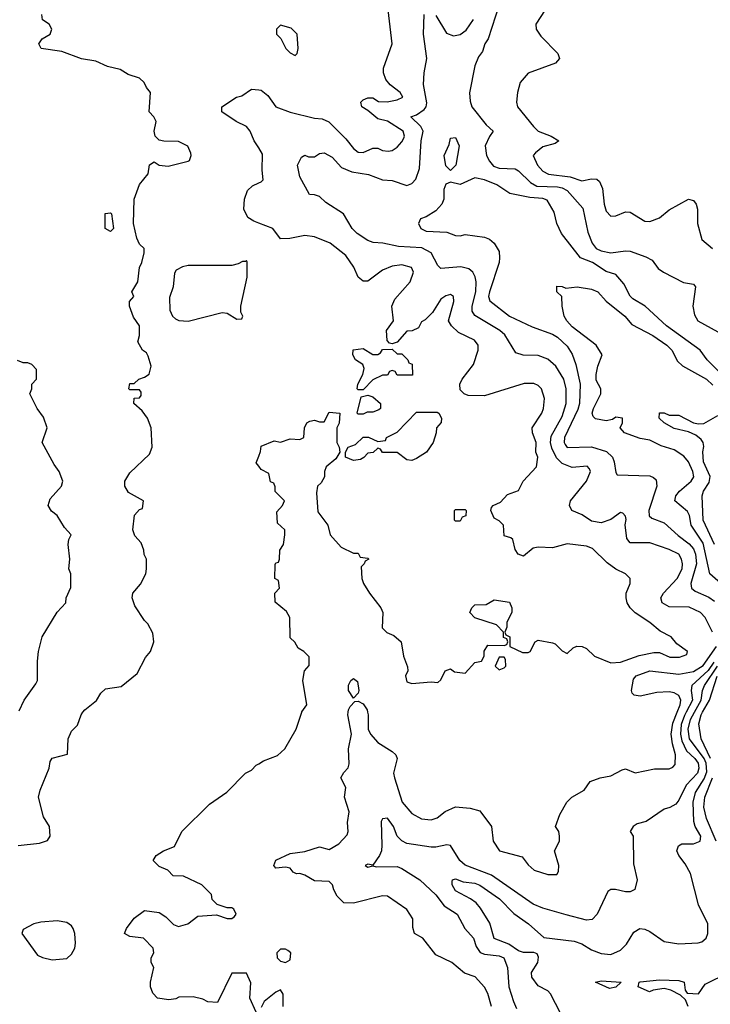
# Model space of a CAD drawing. Header units: inches. Extents: x 2380053 to 2584298, y 380219 to 546618.
# Tile 44 of 256: x 2409016 to 2411859, y 468798 to 472849. Entities that reach past the tile are written whole.
import ezdxf

# ---------------------------------------------------------------- set-up
doc = ezdxf.new("R2010")
doc.units = ezdxf.units.IN
doc.header["$MEASUREMENT"] = 0
for name, color, linetype in [('C4406', 7, 'Continuous'), ('C4407', 7, 'Continuous'), ('C4416', 7, 'Continuous'), ('C4417', 7, 'Continuous')]:
    doc.layers.add(name, color=color, linetype=linetype)

msp = doc.modelspace()

# ---------------------------------------------------------------- linework, layer by layer
at = {"layer": 'C4406', "color": 2}
for points, elevation in [([(2409010, 469451.3), (2409098, 469462), (2409130, 469472), (2409142, 469490), (2409139, 469530), (2409114, 469570), (2409094, 469650), (2409100.2, 469679.8), (2409137.2, 469770), (2409142, 469798), (2409150, 469811.3), (2409212.9, 469827.1), (2409215.3, 469890), (2409230, 469922), (2409253.6, 469946.4), (2409269, 469990), (2409276.5, 470000)], 82), ([(2409990, 468766), (2409963.1, 468823.1), (2409967.3, 468887.3), (2409950, 468926), (2409890, 468926), (2409830, 468806), (2409790, 468808), (2409770, 468819), (2409730, 468828.7), (2409671.6, 468828.4), (2409658.8, 468821.2), (2409630, 468817.2), (2409583.1, 468823.1), (2409564, 468844), (2409555.3, 468870), (2409555.3, 468890), (2409568, 468950), (2409558, 468970), (2409558, 468990), (2409568, 469010), (2409566, 469030), (2409526, 469070), (2409470, 469078), (2409448, 469090), (2409455.3, 469110), (2409487.2, 469152.8), (2409530, 469184.7), (2409590, 469176), (2409618, 469158), (2409650, 469127.3), (2409670, 469119.1), (2409708.7, 469130), (2409750, 469161), (2409826.4, 469166.4), (2409870, 469152), (2409890, 469152), (2409900.4, 469159.6), (2409908, 469170), (2409898, 469190), (2409890, 469195.3), (2409870, 469195.3), (2409828.9, 469208.9), (2409808, 469230), (2409806, 469250), (2409766, 469290), (2409690, 469326), (2409647.3, 469327.3), (2409626, 469350), (2409590, 469366), (2409566, 469390), (2409578, 469410), (2409608, 469430), (2409652.9, 469447.1), (2409684, 469510), (2409798, 469622), (2409869.1, 469670.9), (2409946, 469750), (2409970, 469762), (2409990, 469782), (2410000, 469787.9)], 78)]:
    msp.add_lwpolyline(points, dxfattribs=dict(at, elevation=elevation))
at = {"layer": 'C4406', "color": 2, "elevation": 82}
msp.add_lwpolyline([(2409170, 469142), (2409103.5, 469136.5), (2409074, 469130), (2409030, 469106), (2409024.7, 469090), (2409090, 469001), (2409110, 468991), (2409150, 468981), (2409210, 468986.8), (2409230, 469004.7), (2409242.7, 469030), (2409246, 469050), (2409242.7, 469090), (2409236, 469110), (2409230, 469122), (2409210, 469135.3)], close=True, dxfattribs=at)
at = {"layer": 'C4407', "color": 2}
for points, elevation in [([(2409276.5, 470000), (2409284, 470010), (2409331.7, 470048.3), (2409350, 470078), (2409370, 470096), (2409434, 470106), (2409500.4, 470159.6), (2409534.6, 470225.4), (2409555.3, 470250), (2409569, 470290), (2409564.7, 470324.7), (2409544, 470364), (2409530, 470378), (2409490, 470438), (2409479, 470470), (2409482, 470490), (2409513.6, 470526.4), (2409535.3, 470570), (2409538, 470590), (2409538, 470630), (2409528.4, 470648.4), (2409527.3, 470667.3), (2409516.4, 470696.4), (2409490, 470726), (2409482, 470750), (2409488.9, 470811.1), (2409510, 470834), (2409522, 470838), (2409526, 470870), (2409463.7, 470903.7), (2409449.2, 470930), (2409449.3, 470950), (2409470, 470984.7), (2409550, 471062), (2409562, 471090), (2409558, 471170), (2409542, 471210), (2409520.4, 471240.4), (2409486, 471270), (2409487.3, 471292.7), (2409510, 471294), (2409516.4, 471303.6), (2409516.4, 471316.4), (2409510, 471326), (2409470, 471326), (2409466, 471330), (2409470, 471352), (2409487.3, 471352.7), (2409506, 471370), (2409530, 471378), (2409549.2, 471390.8), (2409557, 471423), (2409545.4, 471465.4), (2409538, 471478), (2409522, 471490), (2409503.1, 471523.1), (2409508.7, 471550), (2409508.7, 471590), (2409484.7, 471624.7), (2409468, 471670), (2409468, 471690), (2409486, 471710), (2409478, 471730), (2409502, 471770), (2409509.2, 471830), (2409519, 471850), (2409528.7, 471890), (2409528, 471908), (2409510, 471926), (2409498, 471950), (2409484, 472010), (2409488, 472110), (2409509.1, 472170.9), (2409544.7, 472215.3), (2409550, 472251.3), (2409570, 472264.7), (2409590.9, 472250.9), (2409626.8, 472246.8), (2409710, 472266.8), (2409715.3, 472270), (2409722, 472290), (2409720.4, 472300.4), (2409708.4, 472328.4), (2409670, 472348), (2409610, 472348.7), (2409590, 472354), (2409574, 472370), (2409569.2, 472390.8), (2409578, 472430), (2409568.9, 472448.9), (2409549, 472470), (2409555.3, 472550), (2409538, 472570), (2409528.7, 472590), (2409510, 472608.7), (2409463.3, 472623.3), (2409430, 472644.5), (2409377.1, 472657.1), (2409330, 472678.3), (2409270, 472688), (2409190, 472718.4), (2409104, 472730), (2409095.3, 472750), (2409108.7, 472770), (2409142, 472790), (2409148.7, 472810), (2409138, 472830), (2409110, 472849), (2409106.6, 472870)], 82), ([(2410000, 472321.4), (2409982, 472350), (2409965.2, 472390), (2409950, 472409), (2409908, 472430), (2409848.7, 472470), (2409848.7, 472490), (2409909.2, 472530.8), (2409930, 472536), (2409970, 472562.8), (2410000, 472560.1)], 78), ([(2410000, 472012.4), (2409980.1, 472020.1), (2409955.1, 472035.1), (2409939.3, 472070), (2409941.2, 472110), (2409954, 472146), (2409974.6, 472165.4), (2410000, 472177.3)], 78), ([(2409013.6, 470006.4), (2409034, 470050), (2409083.1, 470116.9), (2409088.9, 470131.1), (2409089.2, 470210), (2409094, 470250), (2409108.7, 470310), (2409170, 470412), (2409206, 470450), (2409208, 470470), (2409227.3, 470512.7), (2409226, 470570), (2409218, 470590), (2409222, 470630), (2409215.3, 470690), (2409218, 470710), (2409228, 470730), (2409200.2, 470760.2), (2409170, 470808.7), (2409146.6, 470826.6), (2409134, 470850), (2409141.5, 470878.5), (2409188.7, 470930), (2409194, 470950), (2409179, 470990), (2409158.6, 471018.6), (2409109, 471110), (2409128.7, 471170), (2409114, 471214), (2409088.7, 471250), (2409058, 471310), (2409066, 471330), (2409066, 471350), (2409086, 471370), (2409086, 471410), (2409066, 471430), (2409050, 471438), (2409030, 471438), (2409007.3, 471447.3)], 86), ([(2410000, 471012), (2409990, 471026), (2410000, 471052.9)], 78)]:
    msp.add_lwpolyline(points, dxfattribs=dict(at, elevation=elevation))
at = {"layer": 'C4407', "color": 2, "elevation": 82}
for points in [[(2409390, 471978), (2409368, 471990), (2409368.4, 472051.6), (2409390, 472054), (2409394, 472050), (2409402, 471990)], [(2409950, 471858), (2409946.4, 471853.6), (2409933.6, 471853.6), (2409916, 471844), (2409890, 471838), (2409710, 471837.4), (2409687, 471833), (2409660.9, 471819.1), (2409653.4, 471806.6), (2409647.7, 471750), (2409633.4, 471706.6), (2409634.3, 471654.3), (2409645.5, 471630), (2409658, 471618), (2409671.4, 471611.4), (2409710, 471608.9), (2409850, 471644.2), (2409870, 471641.3), (2409910, 471617.1), (2409930, 471618), (2409934.5, 471630), (2409926, 471646), (2409926.6, 471670), (2409952.3, 471790), (2409953.2, 471853.2)]]:
    msp.add_lwpolyline(points, close=True, dxfattribs=at)
at = {"layer": 'C4416', "color": 2}
for points, elevation in [([(2410000, 469787.9), (2410020.2, 469799.8), (2410078, 469822), (2410108, 469850), (2410154, 469930), (2410177.3, 470000)], 78), ([(2410958, 468790), (2410943.2, 468843.2), (2410929.3, 468869.3), (2410891.9, 468911.9), (2410846.8, 468926.8), (2410795.3, 468970), (2410730, 469002), (2410675.3, 469070), (2410642, 469090), (2410634.6, 469114.6), (2410634, 469150), (2410610, 469188.7), (2410530, 469244), (2410510, 469245.2), (2410390, 469214), (2410350, 469215.3), (2410323.2, 469243.2), (2410309.3, 469269.3), (2410304, 469290), (2410290, 469304), (2410230, 469306), (2410190, 469329.3), (2410170, 469336), (2410155.3, 469335.3), (2410142, 469342), (2410130, 469358), (2410110, 469362), (2410070, 469358), (2410062, 469370), (2410070, 469392), (2410130, 469418.8), (2410190, 469427.7), (2410250, 469446.8), (2410290, 469434.8), (2410330, 469458.8), (2410364.7, 469495.3), (2410369, 469510), (2410366.3, 469546.3), (2410372.3, 469590), (2410353.2, 469650), (2410359, 469690), (2410338, 469730), (2410350, 469752), (2410368.9, 469771.1), (2410372.9, 469787.1), (2410369.6, 469850), (2410382, 469910), (2410367, 469990), (2410368.2, 470000)], 74), ([(2411760.3, 470000), (2411753.3, 469986.7), (2411739.4, 469950), (2411736.8, 469910), (2411741.9, 469881.9), (2411761.3, 469841.3), (2411795.1, 469810), (2411809.7, 469790), (2411812.7, 469770), (2411806.3, 469750), (2411759.8, 469700.2), (2411730, 469638), (2411718, 469622), (2411692.5, 469607.5), (2411670, 469601), (2411595.3, 469550), (2411558.4, 469541.6), (2411541.2, 469530), (2411529.2, 469510), (2411542, 469490), (2411543.1, 469376.9), (2411558, 469310), (2411548.9, 469271.1), (2411530, 469261), (2411510, 469261), (2411469.1, 469270.9), (2411450, 469271), (2411437.2, 469262.8), (2411394, 469170), (2411372.3, 469147.7), (2411350, 469144.9), (2411266.2, 469166.2), (2411170, 469193.4), (2411130, 469210.5), (2410958.8, 469330), (2410850, 469370.4), (2410828.2, 469390), (2410790, 469451.3), (2410774, 469454), (2410730, 469444.6), (2410710, 469444.9), (2410610, 469460.4), (2410590, 469470.6), (2410570.6, 469490), (2410554.9, 469530), (2410530, 469564), (2410510, 469561), (2410503.7, 469550), (2410506.6, 469453.4), (2410505.1, 469430), (2410498, 469410), (2410470, 469371.3), (2410450, 469374.8), (2410438, 469370), (2410450, 469362), (2410470, 469368.7), (2410483.7, 469363.7), (2410570, 469365.1), (2410590, 469357), (2410664, 469310), (2410730, 469249.4), (2410763.7, 469203.7), (2410817.2, 469170), (2410849.2, 469110), (2410883.7, 469070), (2410895.8, 469035.8), (2410912.3, 469012.3), (2410930, 469005.1), (2410990, 468998.4), (2411009.5, 468989.5), (2411024.5, 468950), (2411029.6, 468870), (2411049.6, 468809.6), (2411061.6, 468781.6)], 70), ([(2410448.2, 470000), (2410450.4, 469990), (2410450.6, 469930), (2410460.7, 469910), (2410490, 469876), (2410550, 469838.8), (2410564.5, 469824.5), (2410570.7, 469810), (2410554.8, 469750), (2410558.8, 469730), (2410590.5, 469630.5), (2410630, 469584), (2410670, 469562), (2410710, 469557.3), (2410734.8, 469565.2), (2410767.8, 469592.2), (2410810, 469610.5), (2410870, 469604.9), (2410910, 469594), (2410958, 469530), (2410966, 469470), (2410992, 469430), (2411085.4, 469405.4), (2411110, 469372), (2411134, 469350), (2411190, 469332), (2411227.3, 469332.7), (2411234.6, 469345.4), (2411235.3, 469370), (2411218, 469430), (2411238, 469470), (2411238, 469490), (2411235.3, 469510), (2411222, 469530), (2411240.2, 469579.8), (2411268, 469630), (2411288.9, 469651.1), (2411340.4, 469679.6), (2411364.7, 469715.3), (2411406, 469730), (2411450, 469738.8), (2411496.5, 469763.5), (2411510, 469766.8), (2411550, 469751), (2411630, 469766.8), (2411690, 469767.3), (2411705.6, 469774.4), (2411714.5, 469785.5), (2411715.6, 469824.4), (2411703, 469870), (2411698.5, 469910), (2411705.3, 469954.7), (2411723.5, 470000)], 74), ([(2411242.5, 468762.5), (2411201.5, 468841.5), (2411190, 468854), (2411150, 468874), (2411125.2, 468910), (2411122.7, 468930), (2411149.4, 468970), (2411152, 468992), (2411146, 469006), (2411132.3, 469012.3), (2411090, 469011.2), (2411070, 469019.1), (2411030, 469046), (2410970, 469069.2), (2410952.3, 469132.3), (2410913.7, 469193.7), (2410895.6, 469215.6), (2410872.4, 469232.4), (2410810, 469265.2), (2410797.2, 469290), (2410796.4, 469303.6), (2410798, 469310), (2410810, 469314), (2410842.4, 469302.4), (2410890, 469297), (2410910, 469288.2), (2410992, 469232), (2411050, 469172.7), (2411110.7, 469130), (2411174, 469074), (2411298.5, 469058.5), (2411330, 469046.8), (2411370, 469022), (2411410, 469007.3), (2411450, 469004), (2411490, 469020.7), (2411514.2, 469045.8), (2411544.8, 469095.2), (2411569.5, 469110.5), (2411590, 469107.7), (2411610, 469098), (2411670, 469056.3), (2411730, 469047.3), (2411809.1, 469050.9), (2411824.7, 469055.3), (2411842, 469070), (2411849, 469090), (2411849, 469130), (2411810, 469208), (2411777.1, 469337.1), (2411755.8, 469375.8), (2411729.2, 469410), (2411721.2, 469430), (2411728.7, 469450), (2411742, 469458), (2411790, 469458.4), (2411817, 469470), (2411819.7, 469490), (2411796.9, 469530), (2411791, 469551), (2411788.7, 469630), (2411798.7, 469670), (2411834.3, 469725.7), (2411844.8, 469755.2), (2411841.9, 469790), (2411834.4, 469810), (2411774.2, 469890), (2411768.2, 469930), (2411778.2, 469970), (2411794.7, 470000)], 66), ([(2411860.5, 469810), (2411822, 469890), (2411812.3, 469952.3), (2411822, 469990), (2411827.6, 470000)], 62), ([(2411884, 469470), (2411843.3, 469563.3), (2411833.3, 469610), (2411836.8, 469650), (2411868.3, 469730)], 62), ([(2411767.8, 468790), (2411756.9, 468816.9), (2411736, 468836), (2411696.2, 468856.2), (2411670, 468862.9), (2411624, 468856), (2411609.6, 468849.6), (2411562, 468870), (2411566, 468890), (2411570, 468891), (2411650, 468898.8), (2411730, 468896), (2411752, 468890), (2411756, 468856), (2411764.5, 468844.5), (2411810, 468841), (2411838.6, 468881.4), (2411935.3, 468930)], 62), ([(2410101.2, 468790), (2410100.4, 468840.4), (2410090, 468858), (2410070, 468848.7), (2410022, 468810), (2410010, 468786)], 78)]:
    msp.add_lwpolyline(points, dxfattribs=dict(at, elevation=elevation))
for points, elevation in [([(2410110, 469025.2), (2410090, 469025.2), (2410074.8, 469010), (2410076, 468990), (2410090, 468976), (2410110, 468971), (2410130, 468982), (2410132.7, 469010), (2410120.2, 469020.2)], 78), ([(2411444, 468864), (2411386, 468890), (2411410, 468894.8), (2411492, 468890), (2411470, 468869.2)], 62)]:
    msp.add_lwpolyline(points, close=True, dxfattribs=dict(at, elevation=elevation))
at = {"layer": 'C4417', "color": 2}
for points, elevation in [([(2410990.4, 472909.6), (2410944.7, 472770), (2410931.3, 472750), (2410922, 472718), (2410904.4, 472695.6), (2410890, 472659), (2410868.1, 472548.1), (2410870, 472514), (2410878, 472490), (2410936.8, 472416.8), (2410964.7, 472390), (2410950, 472368.7), (2410933, 472330), (2410938, 472290), (2410950, 472267.3), (2410966.7, 472246.7), (2410990, 472237.6), (2411055.6, 472235.6), (2411070, 472227.7), (2411118.9, 472178.9), (2411144.6, 472164.6), (2411230, 472160.8), (2411250, 472156.9), (2411270, 472146.4), (2411334, 472074), (2411354.7, 471974.7), (2411372.7, 471930), (2411390, 471908.4), (2411410, 471898.4), (2411449.5, 471890.5), (2411510, 471898), (2411530, 471896.3), (2411593.7, 471873.7), (2411619.3, 471859.3), (2411645.1, 471825.1), (2411666, 471810), (2411748.3, 471768.3), (2411790, 471761), (2411798.8, 471750), (2411788, 471670), (2411794.6, 471634.6), (2411808, 471610), (2411890, 471564.9)], 74), ([(2410000, 472560.1), (2410010, 472559.1), (2410037.5, 472537.5), (2410071.3, 472490), (2410130, 472468.5), (2410230, 472443.8), (2410261.6, 472441.6), (2410288.5, 472428.5), (2410358.3, 472358.3), (2410390, 472318.8), (2410410, 472304), (2410430, 472302.8), (2410470, 472321), (2410490, 472321), (2410510, 472311), (2410532.5, 472307.5), (2410550, 472311), (2410570, 472324.7), (2410590, 472346), (2410598, 472362), (2410600.9, 472370), (2410595.1, 472390), (2410530, 472431.3), (2410490, 472441.6), (2410450, 472475.1), (2410424, 472490), (2410421.2, 472510), (2410430, 472518.8), (2410450, 472527.3), (2410470, 472527.3), (2410492.8, 472512.8), (2410529.5, 472510.5), (2410570, 472519.1), (2410593.2, 472530), (2410582, 472550), (2410541.5, 472581.5), (2410523.2, 472603.2), (2410513.2, 472630), (2410514, 472650), (2410549, 472750), (2410533.2, 472890)], 78), ([(2411867.8, 470330), (2411838.4, 470390), (2411819.3, 470410), (2411772.5, 470432.5), (2411690, 470434), (2411660.9, 470450), (2411655.1, 470470), (2411666.6, 470490), (2411722.9, 470550), (2411742.9, 470590), (2411745.1, 470610), (2411740.7, 470630), (2411729.6, 470649.6), (2411690, 470669.5), (2411610, 470697), (2411530, 470697.2), (2411515.1, 470715.1), (2411509.1, 470770.9), (2411512.3, 470792.3), (2411510, 470806), (2411499, 470819), (2411490, 470822), (2411450, 470793.2), (2411410, 470779.3), (2411370, 470786.6), (2411331.9, 470811.9), (2411288.7, 470830), (2411279, 470850), (2411284, 470870), (2411349.4, 470950), (2411366, 470990), (2411362, 471002), (2411351.7, 471011.7), (2411290, 471007.3), (2411250, 471023.6), (2411225.9, 471045.9), (2411206.3, 471086.3), (2411201.5, 471110), (2411204.5, 471135.5), (2411250, 471217.3), (2411266, 471270), (2411266, 471330), (2411256.2, 471370), (2411223, 471423), (2411190, 471452.7), (2411150, 471467), (2411089.3, 471469.3), (2411059, 471479), (2411012.9, 471552.9), (2410992.7, 471570), (2410890, 471632.3), (2410878.7, 471650), (2410878.9, 471670), (2410893.5, 471730), (2410895.1, 471770), (2410891.5, 471791.5), (2410881.2, 471810), (2410864.5, 471824.5), (2410832.1, 471832.1), (2410750, 471825.2), (2410737.5, 471837.5), (2410709.7, 471889.7), (2410671.1, 471911.1), (2410576.1, 471916.1), (2410510.6, 471929.4), (2410471.9, 471931.9), (2410450, 471940.9), (2410405.2, 471970), (2410385.2, 471990), (2410348.7, 472050), (2410276.5, 472096.5), (2410250, 472122), (2410230, 472128.7), (2410209.3, 472129.3), (2410170, 472202), (2410159.3, 472250), (2410176.4, 472283.6), (2410190, 472292), (2410205.4, 472285.4), (2410230, 472284.7), (2410250, 472298), (2410270, 472301), (2410302.8, 472282.8), (2410341.3, 472241.3), (2410383.1, 472223.1), (2410451.7, 472211.7), (2410510, 472190.7), (2410550, 472186.8), (2410610, 472167.3), (2410630, 472174.8), (2410647.5, 472192.5), (2410662.7, 472237.3), (2410668.3, 472350), (2410676.9, 472390), (2410667.3, 472410), (2410626, 472450), (2410650, 472457.1), (2410681, 472479), (2410689.5, 472490), (2410692.7, 472507.3), (2410678, 472582), (2410681.2, 472630), (2410692.7, 472690), (2410678, 472790), (2410681.2, 472870)], 74), ([(2410730, 472866), (2410773, 472793), (2410802.5, 472782.5), (2410830, 472787.7), (2410854.2, 472805.8), (2410883.7, 472850)], 74), ([(2411178.8, 472890), (2411141, 472830), (2411142.8, 472810), (2411160.9, 472780.9), (2411231, 472710), (2411238, 472690), (2411222, 472670), (2411110, 472629), (2411076, 472590), (2411066, 472550), (2411061, 472510), (2411066, 472490), (2411131, 472410), (2411151, 472390), (2411204.7, 472370), (2411236, 472350), (2411220.7, 472339.3), (2411170, 472326), (2411139.2, 472300.8), (2411130.5, 472290), (2411148.2, 472250), (2411170, 472225.5), (2411193.7, 472213.7), (2411282.3, 472202.3), (2411330, 472186), (2411370, 472194), (2411392.7, 472192.7), (2411403, 472183), (2411415.2, 472155.2), (2411422, 472090), (2411430, 472062), (2411450, 472041), (2411470, 472042.8), (2411510, 472058.8), (2411530, 472057.3), (2411590, 472020.7), (2411610, 472019.1), (2411650, 472034), (2411690, 472066.8), (2411770, 472111), (2411790, 472104.7), (2411801, 472090), (2411806, 472070), (2411806, 472010), (2411824.5, 471944.5), (2411867.9, 471907.9)], 78), ([(2410000, 472177.3), (2410010, 472182), (2410018, 472190), (2410014, 472230), (2410016, 472296), (2410000, 472321.4)], 78), ([(2411898.3, 471398.3), (2411846, 471450), (2411818, 471490), (2411678.8, 471590), (2411590.6, 471670.6), (2411540.9, 471700.9), (2411530, 471711), (2411502.8, 471762.8), (2411470, 471800.7), (2411430, 471812.7), (2411374, 471850), (2411324.9, 471870), (2411247.3, 471970), (2411227.7, 472010), (2411216.7, 472056.7), (2411187, 472107), (2411170, 472113.1), (2411116.9, 472116.9), (2411033.4, 472133.4), (2410981, 472170), (2410930, 472190.4), (2410890, 472198), (2410830, 472171), (2410790, 472181), (2410770, 472172), (2410762.7, 472150), (2410762.7, 472110), (2410754, 472090), (2410730, 472062.8), (2410690, 472038), (2410666, 472030), (2410658, 472010), (2410668, 471990), (2410690, 471979.3), (2410774.5, 471974.5), (2410810, 471961.2), (2410830, 471959.3), (2410850, 471966), (2410930, 471954), (2410950, 471946), (2410970, 471929), (2410990, 471895.3), (2410991.8, 471870), (2410989.5, 471850), (2410949.7, 471730), (2410946, 471710), (2410951.9, 471691.9), (2411033.2, 471630), (2411125.9, 471585.9), (2411210, 471555.6), (2411230, 471542.9), (2411270, 471506), (2411290, 471473.2), (2411306.3, 471430), (2411323.5, 471350), (2411320.4, 471270), (2411314.2, 471245.8), (2411258.7, 471130), (2411257, 471110), (2411261.3, 471101.3), (2411270, 471089.5), (2411370, 471091.8), (2411432.3, 471072.3), (2411456.2, 471050), (2411463.6, 471030), (2411470, 470986), (2411476.4, 470976.4), (2411610, 470972.3), (2411626, 470966), (2411636, 470956), (2411639.3, 470930), (2411605.6, 470830), (2411607.8, 470807.8), (2411618, 470798), (2411670, 470779.5), (2411726.6, 470726.6), (2411772.7, 470692.7), (2411790, 470672), (2411798.5, 470650), (2411802.7, 470610), (2411779.7, 470530), (2411782, 470510), (2411797.4, 470497.4), (2411853.4, 470473.4), (2411876.3, 470456.3)], 70), ([(2410000, 471052.9), (2410007.3, 471072.7), (2410010, 471094), (2410063.1, 471116.9), (2410090, 471111.3), (2410130, 471124.7), (2410170, 471122), (2410186, 471130), (2410188, 471170), (2410198, 471190), (2410210, 471198), (2410230, 471202), (2410250, 471194), (2410270, 471194), (2410290, 471234), (2410334, 471230), (2410331.1, 471188.9), (2410322, 471170), (2410322, 471110), (2410332, 471090), (2410334, 471070), (2410318, 471042), (2410278, 471010), (2410271.3, 470990), (2410271.6, 470968.4), (2410256.9, 470943.1), (2410242, 470930), (2410238, 470902), (2410244, 470824), (2410284.7, 470770), (2410294, 470730), (2410339.6, 470679.6), (2410390, 470654), (2410410, 470654), (2410418, 470638), (2410450, 470634), (2410454, 470630), (2410438, 470622), (2410434, 470610), (2410422, 470598), (2410424.7, 470550), (2410431.3, 470530), (2410456, 470490), (2410502.8, 470430), (2410510.8, 470410), (2410507.7, 470347.7), (2410527.7, 470327.7), (2410555.9, 470315.9), (2410586, 470290), (2410596, 470230), (2410612.7, 470187.3), (2410614, 470170), (2410604.7, 470150), (2410610, 470124.7), (2410630, 470118), (2410710, 470124.7), (2410738, 470122), (2410750, 470134), (2410768, 470170), (2410790, 470178), (2410806.8, 470166.8), (2410850, 470161), (2410890, 470204.7), (2410918, 470210), (2410928, 470230), (2410928.4, 470251.6), (2410944, 470276), (2411010, 470274), (2411022, 470278), (2411026, 470290), (2411022, 470302), (2411008, 470308), (2411008, 470330), (2410979, 470359), (2410890, 470388.7), (2410868.7, 470410), (2410878, 470430), (2410890, 470442), (2410936.4, 470443.6), (2410970, 470462), (2411032.7, 470452.7), (2411042, 470430), (2411042, 470410), (2411022, 470370), (2411022, 470350), (2411014, 470330), (2411018, 470318), (2411034, 470310), (2411034, 470270), (2411086.4, 470246.4), (2411110, 470246), (2411118, 470250), (2411138, 470290), (2411150, 470296), (2411210, 470286), (2411221, 470281), (2411250, 470252), (2411270, 470242), (2411294.6, 470265.4), (2411310, 470272), (2411331.1, 470271.1), (2411350, 470262), (2411382, 470230), (2411450, 470203), (2411490, 470206.4), (2411566.8, 470233.2), (2411626.4, 470246.4), (2411650, 470246), (2411692.9, 470227.1), (2411732.9, 470227.1), (2411762, 470238), (2411766, 470250), (2411721.2, 470281.2), (2411698, 470310), (2411652.9, 470332.9), (2411610, 470369), (2411550, 470409), (2411530, 470429), (2411517.2, 470450), (2411512.7, 470470), (2411513.2, 470490), (2411529, 470530), (2411528.7, 470550), (2411510, 470568.7), (2411470, 470589), (2411434.8, 470614.8), (2411373.8, 470673.8), (2411350, 470682.7), (2411270, 470692.7), (2411210, 470676), (2411150, 470679), (2411130, 470675.3), (2411090, 470642), (2411068, 470650), (2411055.3, 470670), (2411046, 470710), (2411038, 470718), (2411010, 470726), (2411008, 470770), (2410990, 470788), (2410970, 470798), (2410955.3, 470830), (2410958, 470842), (2410966, 470850), (2410995.5, 470864.5), (2411024.7, 470895.3), (2411070, 470912), (2411089.2, 470950.8), (2411144, 471010), (2411149, 471050), (2411141.2, 471070), (2411142, 471110), (2411126.6, 471150), (2411126, 471170), (2411165.2, 471230), (2411172.3, 471250), (2411176, 471290), (2411164, 471330), (2411150, 471344), (2411132.5, 471352.5), (2411092.7, 471352.7), (2410930, 471302), (2410863.1, 471303.1), (2410846, 471310), (2410830, 471326), (2410828, 471350), (2410838, 471370), (2410884, 471430), (2410904, 471490), (2410904, 471510), (2410888.7, 471530), (2410822.5, 471562.5), (2410794, 471590), (2410782, 471610), (2410804, 471690), (2410802, 471710), (2410790, 471719), (2410770, 471713.2), (2410750, 471699), (2410715.3, 471644.7), (2410686, 471614), (2410670, 471606), (2410658, 471582), (2410631.6, 471568.4), (2410610, 471568), (2410570, 471522), (2410550, 471515.3), (2410538, 471518), (2410528.9, 471528.9), (2410526, 471570), (2410555.3, 471610), (2410548, 471670), (2410560.2, 471699.8), (2410624, 471770), (2410637.2, 471810), (2410628.7, 471830), (2410590, 471840.9), (2410550, 471835.1), (2410510, 471819), (2410450, 471774), (2410430, 471774), (2410409.2, 471790), (2410391.5, 471831.5), (2410359.1, 471879.1), (2410294, 471930), (2410230, 471956), (2410190, 471961.2), (2410128.4, 471948.4), (2410090, 471948), (2410058, 471990), (2410000, 472012.4)], 78), ([(2411991.2, 470451.2), (2411858, 470570), (2411830, 470696.2), (2411780.5, 470770), (2411773.6, 470810), (2411766, 470826), (2411712.7, 470870), (2411717, 470890), (2411731.8, 470910), (2411780.9, 470950), (2411791.1, 470968.9), (2411787.3, 470990), (2411769.7, 471029.7), (2411750, 471053.2), (2411710, 471079.3), (2411656.6, 471096.6), (2411610, 471119.3), (2411570, 471126), (2411506, 471150), (2411488, 471170), (2411498, 471190), (2411498, 471210), (2411470, 471213.2), (2411456, 471204), (2411430, 471199.3), (2411387.2, 471207.2), (2411376.5, 471216.5), (2411372.7, 471230), (2411378.4, 471250), (2411408.7, 471310), (2411408, 471330), (2411390, 471366), (2411389.4, 471389.4), (2411396.5, 471423.5), (2411414, 471470), (2411388.7, 471510), (2411290, 471586), (2411269.3, 471610), (2411257.2, 471630), (2411248.9, 471671.1), (2411248, 471710), (2411228, 471730), (2411227.3, 471752.7), (2411250, 471751.3), (2411264.7, 471744.7), (2411310.7, 471750.7), (2411370, 471740.7), (2411396, 471730), (2411430.6, 471690.6), (2411507.7, 471630), (2411535.6, 471595.6), (2411622.8, 471550), (2411680.5, 471510), (2411701.3, 471490), (2411724.8, 471444.8), (2411744.4, 471424.4), (2411843.8, 471370), (2411870, 471346)], 66), ([(2411876.4, 470690), (2411829.8, 470790), (2411825.1, 470890), (2411831.5, 470910), (2411854.9, 470945.1), (2411858.7, 470970), (2411831.3, 471030), (2411828.2, 471071.8), (2411833.2, 471093.2), (2411829.3, 471110), (2411822, 471122), (2411800.2, 471140.2), (2411770, 471153.2), (2411710, 471166.6), (2411668.7, 471190), (2411649.2, 471210), (2411650, 471232), (2411670, 471232), (2411690, 471222), (2411730, 471222), (2411790, 471191), (2411810, 471186.8), (2411832.5, 471187.5), (2411890, 471221)], 62), ([(2410177.3, 470000), (2410178, 470002), (2410198, 470030), (2410182, 470130), (2410188, 470170), (2410207.3, 470192.7), (2410207.3, 470227.3), (2410186, 470250), (2410163.1, 470263.1), (2410148.4, 470288.4), (2410130, 470306), (2410128, 470390), (2410114.6, 470414.6), (2410067.3, 470452.7), (2410066, 470490), (2410086, 470510), (2410082, 470542), (2410066, 470550), (2410067.3, 470607.3), (2410070, 470614), (2410082, 470618), (2410086, 470630), (2410087.3, 470667.3), (2410102, 470690), (2410108, 470730), (2410108, 470750), (2410078, 470778), (2410075.3, 470824.7), (2410098, 470850), (2410106, 470870), (2410068.4, 470908.4), (2410067.3, 470927.3), (2410062, 470942), (2410048.4, 470948.4), (2410042, 470982), (2410010, 470998), (2410000, 471012)], 78), ([(2411723.5, 470000), (2411735.6, 470030), (2411738.3, 470050), (2411730, 470069.3), (2411710, 470079.7), (2411690, 470083.5), (2411639, 470081), (2411570, 470066), (2411546, 470070), (2411538, 470078), (2411535.3, 470090), (2411543.3, 470136.7), (2411554, 470150), (2411609.7, 470170.3), (2411730, 470156.9), (2411790, 470167.2), (2411830, 470192.9), (2411885.4, 470270)], 74), ([(2411873.6, 470206.4), (2411850, 470172.3), (2411783.6, 470110), (2411781.1, 470090), (2411786.6, 470050), (2411760.3, 470000)], 70), ([(2411794.7, 470000), (2411822.3, 470050), (2411827.7, 470090), (2411835.3, 470110), (2411888.5, 470190)], 66), ([(2411827.6, 470000), (2411855.8, 470050), (2411887.8, 470147.8)], 62), ([(2410368.2, 470000), (2410369.6, 470010.4), (2410376.6, 470023.4), (2410395.3, 470044.7), (2410410, 470046), (2410430, 470034.8), (2410446, 470010), (2410448.2, 470000)], 74)]:
    msp.add_lwpolyline(points, dxfattribs=dict(at, elevation=elevation))
for points, elevation in [([(2410090, 472826), (2410074, 472810), (2410074, 472790), (2410091.6, 472771.6), (2410112, 472730), (2410130, 472712), (2410150, 472702), (2410158, 472710), (2410162, 472730), (2410158, 472790), (2410133.6, 472813.6)], 82), ([(2410790, 472228.7), (2410770, 472248), (2410764, 472290), (2410784.7, 472335.3), (2410790, 472362), (2410810, 472364.7), (2410826, 472330), (2410811, 472250)], 70), ([(2410490, 471471.3), (2410502, 471478), (2410510, 471492), (2410550, 471494), (2410570, 471474), (2410590, 471474), (2410614, 471450), (2410618, 471438), (2410631.6, 471431.6), (2410632.7, 471387.3), (2410570, 471386), (2410562, 471402), (2410550, 471406), (2410538, 471402), (2410530, 471386), (2410510, 471386), (2410470, 471368), (2410430, 471326), (2410410, 471326), (2410406, 471330), (2410408, 471350), (2410428.7, 471390), (2410433.6, 471413.6), (2410428.7, 471430), (2410398, 471450), (2410388, 471470), (2410389.3, 471490.7), (2410430, 471496), (2410470, 471472)], 78), ([(2410410, 471226), (2410406, 471230), (2410422, 471298), (2410450, 471304.7), (2410470, 471298), (2410502, 471270), (2410502, 471250), (2410495.3, 471244.7), (2410470, 471234), (2410446, 471234), (2410430, 471226)], 78), ([(2410630, 471035.3), (2410610, 471038), (2410570, 471068.7), (2410510, 471068), (2410502, 471082), (2410490, 471086), (2410471.6, 471068.4), (2410450, 471066), (2410432.7, 471047.3), (2410419.6, 471040.4), (2410390, 471035.3), (2410358, 471050), (2410358, 471070), (2410369, 471091), (2410398, 471102), (2410430, 471132), (2410451.6, 471131.6), (2410490, 471114), (2410522, 471118), (2410526, 471130), (2410570, 471152), (2410650, 471234), (2410734.4, 471234.4), (2410742, 471230), (2410752, 471210), (2410751.6, 471191.6), (2410732, 471170), (2410731.1, 471148.9), (2410718, 471110), (2410691.3, 471070), (2410650, 471044)], 78), ([(2410810, 470786), (2410806, 470790), (2410806, 470830), (2410810, 470834), (2410850, 470834), (2410854, 470830), (2410852.7, 470807.3), (2410838, 470802), (2410830, 470786)], 78), ([(2411010, 470226), (2410990, 470226), (2410974, 470190), (2410990, 470174), (2411010, 470182), (2411018, 470190), (2411016.4, 470216.4)], 78), ([(2410390, 470058), (2410369.6, 470090), (2410370, 470112), (2410379, 470130), (2410390, 470138.8), (2410406.4, 470126.4), (2410413, 470090), (2410410, 470078)], 74)]:
    msp.add_lwpolyline(points, close=True, dxfattribs=dict(at, elevation=elevation))

doc.saveas('drawing.dxf')
